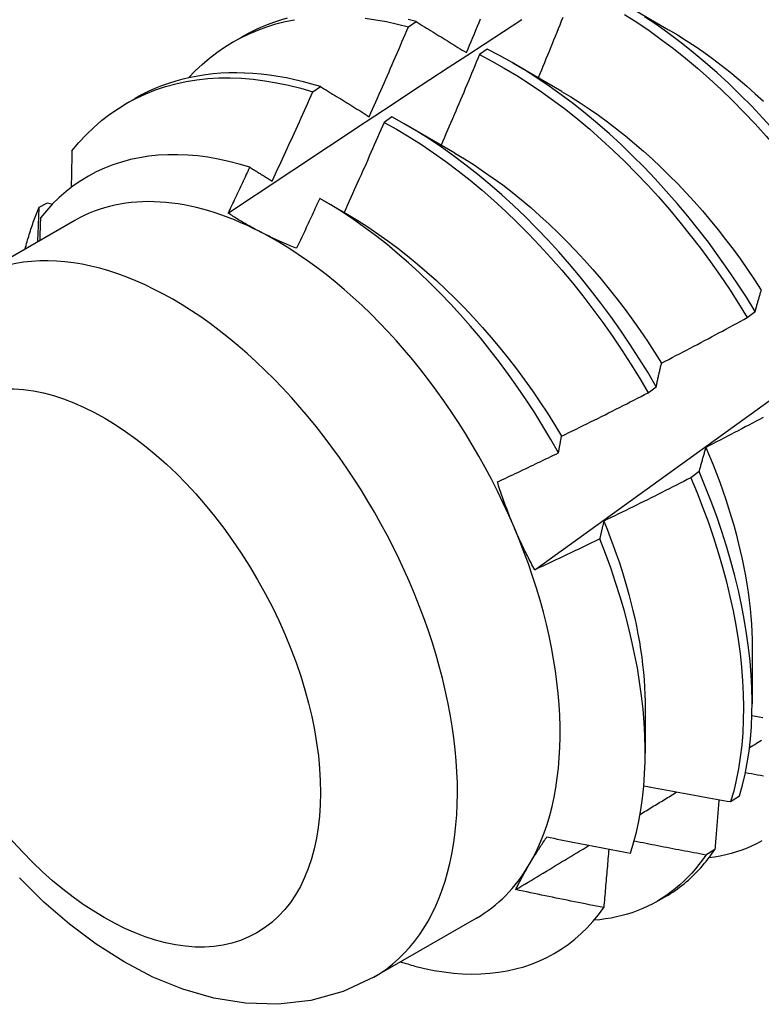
# Model space of a CAD drawing. Header units: inches. Extents: x 12 to 114, y 9 to 74.
# Tile 48 of 60: x 102.915 to 103.157, y 37.999 to 38.32. Entities that reach past the tile are written whole.
import ezdxf

# ---------------------------------------------------------------- set-up
doc = ezdxf.new("R2010")
doc.units = ezdxf.units.IN
doc.header["$MEASUREMENT"] = 0
doc.layers.add('Visible Edges(ANSI)', color=7, linetype='Continuous', lineweight=25)
doc.layers.add('Visible Tangent Edges(ANSI)', color=7, linetype='Continuous', lineweight=25)

msp = doc.modelspace()

# ---------------------------------------------------------------- linework, layer by layer
at = {"layer": 'Visible Edges(ANSI)'}
for p, q in [((103.11062, 38.32553), (103.12657, 38.3163)), ((103.0419, 38.31723), (103.04441, 38.31893)), ((102.98496, 38.31236), (102.98777, 38.31398)), ((103.06753, 38.30997), (103.06502, 38.30819)), ((103.07583, 38.30549), (103.09178, 38.29626)), ((103.01083, 38.29609), (103.01334, 38.2978)), ((102.95016, 38.29232), (102.95297, 38.29394)), ((103.03653, 38.28796), (103.03403, 38.28617)), ((103.04103, 38.28545), (103.05698, 38.27622)), ((102.92179, 38.25862), (102.92448, 38.25997)), ((102.92448, 38.25997), (102.92603, 38.25952)), ((103.01404, 38.26089), (103.02218, 38.25618)), ((102.93337, 38.25426), (102.89997, 38.23502)), ((103.15213, 38.22267), (103.15473, 38.22464)), ((103.11993, 38.19822), (103.12254, 38.2002)), ((103.13646, 38.17257), (103.1338, 38.17058)), ((103.15374, 38.11549), (103.15372, 38.09705)), ((103.11894, 38.09545), (103.11893, 38.08104)), ((103.14674, 38.06526), (103.14963, 38.06714)), ((103.1416, 38.04972), (103.13865, 38.0479)), ((103.12277, 38.03281), (103.12558, 38.03443)), ((103.06402, 38.02738), (103.03062, 38.00814))]:
    msp.add_line(p, q, dxfattribs=at)
at = {"layer": 'Visible Edges(ANSI)', "flags": 128}
for points in [[(103.00245, 38.32002), (103.00024, 38.31939), (102.99806, 38.31867), (102.99593, 38.31789), (102.99383, 38.31702), (102.99177, 38.31608), (102.98975, 38.31507), (102.98777, 38.31398)], [(103.02786, 38.32005), (103.03133, 38.31955), (103.03482, 38.31892), (103.03835, 38.31814), (103.0419, 38.31723)], [(103.06077, 38.30885), (103.06129, 38.31007), (103.06181, 38.31129), (103.06233, 38.31251), (103.06284, 38.31374), (103.06336, 38.31496), (103.06387, 38.31618), (103.06439, 38.3174), (103.0649, 38.31862), (103.06541, 38.31985)], [(103.09211, 38.32026), (103.09162, 38.31904), (103.09113, 38.31781), (103.09063, 38.31658), (103.09014, 38.31536), (103.08964, 38.31413), (103.08915, 38.31291), (103.08865, 38.31169), (103.08815, 38.31046), (103.08765, 38.30924), (103.08716, 38.30801), (103.08666, 38.30679), (103.08615, 38.30557), (103.08565, 38.30434), (103.08515, 38.30312), (103.08465, 38.3019), (103.08414, 38.30068)], [(103.11217, 38.3213), (103.11619, 38.31872), (103.1202, 38.31601), (103.12418, 38.31315), (103.12813, 38.31015), (103.13205, 38.30702), (103.13594, 38.30376), (103.13979, 38.30038), (103.1436, 38.29687), (103.14735, 38.29325), (103.15105, 38.28951), (103.1547, 38.28567), (103.15828, 38.28172), (103.1618, 38.27768), (103.16525, 38.27354), (103.16862, 38.26931), (103.17192, 38.26501), (103.17513, 38.26062), (103.17826, 38.25617), (103.1813, 38.25165), (103.18425, 38.24706)], [(103.18684, 38.24903), (103.18388, 38.25361), (103.18084, 38.25813), (103.1777, 38.26258), (103.17448, 38.26696), (103.17118, 38.27126), (103.1678, 38.27548), (103.16435, 38.27961), (103.16082, 38.28364), (103.15724, 38.28758), (103.15359, 38.29142), (103.14988, 38.29515), (103.14612, 38.29876), (103.14231, 38.30226), (103.13846, 38.30564), (103.13457, 38.30889), (103.13064, 38.312), (103.12669, 38.31499), (103.1227, 38.31784), (103.1187, 38.32054)], [(102.9704, 38.30065), (102.97257, 38.3029), (102.97482, 38.30502), (102.97717, 38.30701), (102.97959, 38.30887), (102.9821, 38.3106), (102.98469, 38.3122), (102.98736, 38.31367), (102.9901, 38.31499), (102.99291, 38.31619), (102.9958, 38.31724), (102.99875, 38.31816), (103.00176, 38.31893), (103.00484, 38.31956)], [(102.98329, 38.25663), (102.98925, 38.26061), (102.99522, 38.26458), (103.00118, 38.26854), (103.00715, 38.2725), (103.01311, 38.27645), (103.01908, 38.2804), (103.02505, 38.28435), (103.03101, 38.28829), (103.03698, 38.29223), (103.04295, 38.29616), (103.04892, 38.30009), (103.05489, 38.30401), (103.06087, 38.30793), (103.06684, 38.31184), (103.07281, 38.31575), (103.07879, 38.31966)], [(103.02916, 38.28802), (103.0297, 38.28924), (103.03024, 38.29045), (103.03078, 38.29167), (103.03132, 38.29288), (103.03186, 38.29409), (103.03239, 38.29531), (103.03293, 38.29652), (103.03346, 38.29774), (103.034, 38.29896), (103.03453, 38.30017), (103.03506, 38.30139), (103.03559, 38.3026), (103.03612, 38.30382), (103.03665, 38.30504), (103.03718, 38.30626), (103.03771, 38.30747), (103.03824, 38.30869), (103.03876, 38.30991), (103.03929, 38.31113), (103.03981, 38.31235), (103.04034, 38.31357), (103.04086, 38.31479), (103.04138, 38.31601), (103.0419, 38.31723)], [(103.04441, 38.31893), (103.04178, 38.31961)], [(103.04441, 38.31893), (103.04509, 38.31851), (103.04576, 38.3181), (103.04643, 38.31768), (103.04711, 38.31727), (103.04778, 38.31685), (103.04846, 38.31644), (103.04914, 38.31602), (103.04981, 38.3156), (103.05049, 38.31518), (103.05117, 38.31477), (103.05185, 38.31435), (103.05253, 38.31393), (103.05322, 38.31351), (103.0539, 38.31309), (103.05458, 38.31266), (103.05527, 38.31224), (103.05595, 38.31182), (103.05664, 38.3114), (103.05733, 38.31098), (103.05801, 38.31055), (103.0587, 38.31013), (103.05939, 38.3097), (103.06008, 38.30928), (103.06077, 38.30885)], [(103.08301, 38.14064), (103.09431, 38.14877), (103.10561, 38.1569), (103.11689, 38.16502), (103.12817, 38.17315), (103.13943, 38.18128), (103.15069, 38.1894), (103.16193, 38.19753), (103.17316, 38.20565), (103.18439, 38.21377), (103.1956, 38.22189), (103.20681, 38.23001), (103.218, 38.23813), (103.22919, 38.24624), (103.24036, 38.25436), (103.25153, 38.26247), (103.26268, 38.27057), (103.27383, 38.27868), (103.28497, 38.28678), (103.2961, 38.29488), (103.30722, 38.30298), (103.31833, 38.31107), (103.32943, 38.31916)], [(103.12658, 38.31628), (103.12945, 38.31458), (103.13231, 38.31279), (103.13516, 38.31091), (103.138, 38.30895), (103.14083, 38.3069), (103.14364, 38.30477), (103.14643, 38.30257), (103.14921, 38.30028), (103.15196, 38.29793), (103.15468, 38.2955), (103.15738, 38.29301)], [(103.06502, 38.30819), (103.06451, 38.30697), (103.064, 38.30574), (103.06349, 38.30451), (103.06298, 38.30328), (103.06246, 38.30205), (103.06195, 38.30083), (103.06143, 38.2996), (103.06092, 38.29837), (103.0604, 38.29715), (103.05988, 38.29592), (103.05936, 38.2947), (103.05884, 38.29347), (103.05832, 38.29224), (103.0578, 38.29102), (103.05728, 38.2898), (103.05676, 38.28857), (103.05623, 38.28735), (103.05571, 38.28612), (103.05519, 38.2849), (103.05466, 38.28368), (103.05413, 38.28245), (103.05361, 38.28123), (103.05308, 38.28001), (103.05255, 38.27878)], [(103.06502, 38.30819), (103.06906, 38.30608), (103.0731, 38.30382), (103.07714, 38.3014), (103.08116, 38.29884), (103.08516, 38.29613), (103.08914, 38.29328), (103.0931, 38.2903), (103.09702, 38.28717), (103.10092, 38.28392), (103.10477, 38.28054), (103.10857, 38.27704), (103.11233, 38.27343), (103.11604, 38.2697), (103.11969, 38.26586), (103.12327, 38.26192), (103.12679, 38.25788), (103.13025, 38.25375), (103.13362, 38.24953), (103.13692, 38.24523), (103.14014, 38.24085), (103.14328, 38.23639), (103.14632, 38.23188), (103.14928, 38.2273), (103.15213, 38.22267)], [(103.15473, 38.22464), (103.15187, 38.22927), (103.14891, 38.23384), (103.14585, 38.23835), (103.14271, 38.2428), (103.13949, 38.24717), (103.13618, 38.25147), (103.1328, 38.25569), (103.12934, 38.25981), (103.12581, 38.26384), (103.12222, 38.26777), (103.11857, 38.2716), (103.11486, 38.27533), (103.1111, 38.27893), (103.10729, 38.28242), (103.10343, 38.28579), (103.09954, 38.28903), (103.09561, 38.29215), (103.09165, 38.29512), (103.08767, 38.29796), (103.08366, 38.30066), (103.07964, 38.30321), (103.07561, 38.30562), (103.07157, 38.30787), (103.06753, 38.30997)], [(102.93244, 38.2769), (102.93468, 38.27959), (102.93705, 38.28213), (102.93952, 38.28452), (102.94209, 38.28675), (102.94478, 38.28882), (102.94756, 38.29073), (102.95044, 38.29248), (102.95342, 38.29406), (102.95648, 38.29548), (102.95964, 38.29673), (102.96288, 38.2978), (102.9662, 38.29871), (102.9696, 38.29944), (102.97306, 38.3), (102.9766, 38.30039), (102.9802, 38.30061), (102.98387, 38.30064), (102.98759, 38.30051), (102.99136, 38.3002), (102.99517, 38.29972), (102.99904, 38.29907), (103.00294, 38.29825), (103.00687, 38.29725), (103.01083, 38.29609)], [(103.01334, 38.2978), (103.01053, 38.29863), (103.00773, 38.29938), (103.00495, 38.30005), (103.00219, 38.30062), (102.99944, 38.30112), (102.99672, 38.30152), (102.99402, 38.30184), (102.99134, 38.30207), (102.98869, 38.30221), (102.98606, 38.30227), (102.98346, 38.30224), (102.9809, 38.30212), (102.97836, 38.30191), (102.97586, 38.30162), (102.97339, 38.30124), (102.97096, 38.30077), (102.96857, 38.30022), (102.96621, 38.29958), (102.9639, 38.29885), (102.96163, 38.29804), (102.95939, 38.29714), (102.95721, 38.29616), (102.95507, 38.29509), (102.95297, 38.29394)], [(103.01334, 38.2978), (103.01399, 38.2974), (103.01464, 38.297), (103.01529, 38.2966), (103.01595, 38.29619), (103.0166, 38.29579), (103.01725, 38.29539), (103.01791, 38.29498), (103.01856, 38.29458), (103.01922, 38.29417), (103.01988, 38.29377), (103.02053, 38.29336), (103.02119, 38.29295), (103.02185, 38.29254), (103.02251, 38.29214), (103.02317, 38.29173), (103.02384, 38.29132), (103.0245, 38.29091), (103.02516, 38.2905), (103.02583, 38.29009), (103.02649, 38.28968), (103.02716, 38.28926), (103.02783, 38.28885), (103.02849, 38.28844), (103.02916, 38.28802)], [(102.99758, 38.26707), (102.99814, 38.26827), (102.9987, 38.26948), (102.99926, 38.27069), (102.99982, 38.27189), (103.00038, 38.2731), (103.00094, 38.27431), (103.00149, 38.27551), (103.00205, 38.27672), (103.00261, 38.27793), (103.00316, 38.27914), (103.00371, 38.28035), (103.00427, 38.28156), (103.00482, 38.28276), (103.00537, 38.28397), (103.00592, 38.28518), (103.00647, 38.28639), (103.00702, 38.2876), (103.00756, 38.28882), (103.00811, 38.29003), (103.00866, 38.29124), (103.0092, 38.29245), (103.00975, 38.29366), (103.01029, 38.29487), (103.01083, 38.29609)], [(103.09176, 38.29623), (103.09477, 38.29443), (103.09777, 38.29254), (103.10076, 38.29056), (103.10374, 38.28849), (103.1067, 38.28633), (103.10964, 38.28408), (103.11256, 38.28175), (103.11546, 38.27934), (103.11834, 38.27685), (103.12119, 38.27429), (103.124, 38.27165), (103.12678, 38.26893), (103.12953, 38.26615), (103.13224, 38.2633), (103.1349, 38.26038), (103.13753, 38.2574), (103.1401, 38.25436), (103.14263, 38.25126), (103.14511, 38.2481), (103.14754, 38.2449), (103.14991, 38.24164), (103.15223, 38.23834), (103.15449, 38.235), (103.15669, 38.23162)], [(103.12254, 38.2002), (103.11977, 38.20488), (103.1169, 38.2095), (103.11393, 38.21407), (103.11087, 38.21858), (103.10773, 38.22302), (103.1045, 38.22739), (103.10118, 38.23168), (103.0978, 38.23589), (103.09433, 38.24001), (103.0908, 38.24404), (103.08721, 38.24797), (103.08355, 38.25179), (103.07984, 38.2555), (103.07607, 38.2591), (103.07226, 38.26259), (103.0684, 38.26595), (103.06451, 38.26918), (103.06058, 38.27229), (103.05662, 38.27526), (103.05263, 38.27809), (103.04863, 38.28078), (103.0446, 38.28332), (103.04057, 38.28572), (103.03653, 38.28796)], [(103.03403, 38.28617), (103.03349, 38.28495), (103.03296, 38.28373), (103.03242, 38.2825), (103.03189, 38.28128), (103.03135, 38.28006), (103.03081, 38.27883), (103.03027, 38.27761), (103.02973, 38.27639), (103.02919, 38.27517), (103.02865, 38.27394), (103.02811, 38.27272), (103.02757, 38.2715), (103.02702, 38.27028), (103.02648, 38.26906), (103.02593, 38.26784), (103.02539, 38.26662), (103.02484, 38.2654), (103.02429, 38.26418), (103.02374, 38.26296), (103.02319, 38.26174), (103.02264, 38.26052), (103.02209, 38.25931), (103.02154, 38.25809), (103.02099, 38.25687)], [(103.03403, 38.28617), (103.03807, 38.28392), (103.0421, 38.28151), (103.04612, 38.27896), (103.05012, 38.27626), (103.05411, 38.27342), (103.05807, 38.27044), (103.06199, 38.26732), (103.06589, 38.26408), (103.06974, 38.26071), (103.07355, 38.25722), (103.07731, 38.25361), (103.08102, 38.24988), (103.08467, 38.24605), (103.08826, 38.24212), (103.09179, 38.23808), (103.09524, 38.23396), (103.09863, 38.22974), (103.10193, 38.22544), (103.10516, 38.22107), (103.1083, 38.21662), (103.11135, 38.21211), (103.11431, 38.20753), (103.11717, 38.2029), (103.11993, 38.19822)], [(102.99032, 38.27156), (102.98687, 38.27259), (102.98344, 38.27348), (102.98004, 38.27421), (102.97669, 38.2748), (102.97337, 38.27523), (102.97009, 38.27552), (102.96685, 38.27565), (102.96366, 38.27563), (102.96053, 38.27547), (102.95744, 38.27514), (102.95442, 38.27467), (102.95146, 38.27404), (102.94858, 38.27327), (102.94577, 38.27234), (102.94303, 38.27127), (102.94037, 38.27005), (102.93779, 38.26868), (102.93529, 38.26716), (102.93288, 38.26551), (102.93055, 38.2637), (102.92831, 38.26176), (102.92617, 38.25967), (102.92413, 38.25745), (102.92219, 38.2551)], [(102.93244, 38.2769), (102.93243, 38.27641), (102.93242, 38.27591), (102.93241, 38.27542), (102.9324, 38.27492), (102.93239, 38.27443), (102.93238, 38.27393), (102.93237, 38.27344), (102.93236, 38.27294), (102.93235, 38.27245), (102.93234, 38.27195), (102.93233, 38.27146), (102.93232, 38.27096), (102.93231, 38.27047), (102.9323, 38.26997), (102.93229, 38.26947), (102.93228, 38.26898), (102.93227, 38.26848), (102.93226, 38.26798), (102.93225, 38.26749), (102.93224, 38.26699), (102.93223, 38.26649), (102.93222, 38.266), (102.93221, 38.2655), (102.9322, 38.265)], [(103.05697, 38.27616), (103.06012, 38.27429), (103.06325, 38.27231), (103.06638, 38.27024), (103.06949, 38.26807), (103.07258, 38.2658), (103.07565, 38.26344), (103.0787, 38.26099), (103.08172, 38.25845), (103.08471, 38.25581), (103.08767, 38.2531), (103.09059, 38.25029), (103.09347, 38.24741), (103.09631, 38.24445), (103.09911, 38.24142), (103.10187, 38.23832), (103.10457, 38.23515), (103.10723, 38.23192), (103.10984, 38.22863), (103.11239, 38.22529), (103.11488, 38.22189), (103.11731, 38.21845), (103.11968, 38.21496), (103.12199, 38.21143), (103.12423, 38.20786)], [(102.98329, 38.25664), (102.98358, 38.25726), (102.98388, 38.25788), (102.98418, 38.2585), (102.98447, 38.25912), (102.98476, 38.25974), (102.98506, 38.26036), (102.98535, 38.26099), (102.98565, 38.26161), (102.98594, 38.26223), (102.98624, 38.26285), (102.98653, 38.26347), (102.98682, 38.26409), (102.98712, 38.26472), (102.98741, 38.26534), (102.9877, 38.26596), (102.98799, 38.26658), (102.98829, 38.2672), (102.98858, 38.26783), (102.98887, 38.26845), (102.98916, 38.26907), (102.98945, 38.26969), (102.98974, 38.27032), (102.99003, 38.27094), (102.99032, 38.27156)], [(102.99032, 38.27156), (102.99062, 38.27138), (102.99092, 38.27119), (102.99122, 38.271), (102.99153, 38.27082), (102.99183, 38.27063), (102.99213, 38.27045), (102.99243, 38.27026), (102.99273, 38.27007), (102.99303, 38.26989), (102.99333, 38.2697), (102.99363, 38.26951), (102.99394, 38.26933), (102.99424, 38.26914), (102.99454, 38.26895), (102.99484, 38.26876), (102.99515, 38.26858), (102.99545, 38.26839), (102.99575, 38.2682), (102.99606, 38.26801), (102.99636, 38.26782), (102.99666, 38.26764), (102.99697, 38.26745), (102.99727, 38.26726), (102.99758, 38.26707)], [(103.01306, 38.26145), (103.01275, 38.26077), (103.01244, 38.2601), (103.01213, 38.25942), (103.01182, 38.25874), (103.0115, 38.25806), (103.01119, 38.25739), (103.01088, 38.25671), (103.01057, 38.25603), (103.01025, 38.25535), (103.00994, 38.25468), (103.00963, 38.254), (103.00931, 38.25332), (103.009, 38.25265), (103.00869, 38.25197), (103.00837, 38.25129), (103.00806, 38.25062), (103.00774, 38.24994), (103.00743, 38.24926), (103.00711, 38.24859), (103.00679, 38.24791), (103.00648, 38.24724), (103.00616, 38.24656), (103.00584, 38.24589), (103.00553, 38.24521)], [(103.09074, 38.17871), (103.08825, 38.18308), (103.08567, 38.18741), (103.083, 38.19169), (103.08025, 38.19592), (103.07741, 38.20009), (103.07449, 38.20419), (103.0715, 38.20823), (103.06844, 38.21219), (103.06532, 38.21606), (103.06214, 38.21985), (103.05889, 38.22354), (103.0556, 38.22713), (103.05225, 38.23063), (103.04885, 38.23402), (103.04541, 38.23731), (103.04192, 38.24049), (103.03839, 38.24356), (103.03483, 38.24651), (103.03124, 38.24934), (103.02763, 38.25203), (103.024, 38.25459), (103.02037, 38.25702), (103.01672, 38.2593), (103.01306, 38.26145)], [(102.91723, 38.24496), (102.91738, 38.24556), (102.91754, 38.24616), (102.9177, 38.24675), (102.91787, 38.24734), (102.91803, 38.24793), (102.91821, 38.24852), (102.91838, 38.2491), (102.91856, 38.24968), (102.91874, 38.25026), (102.91892, 38.25084), (102.9191, 38.25141), (102.91929, 38.25198), (102.91948, 38.25255), (102.91968, 38.25312), (102.91988, 38.25368), (102.92008, 38.25424), (102.92028, 38.2548), (102.92049, 38.25535), (102.9207, 38.25591), (102.92091, 38.25645), (102.92112, 38.257), (102.92134, 38.25754), (102.92156, 38.25809), (102.92179, 38.25862)], [(102.92134, 38.24733), (102.92135, 38.2478), (102.92137, 38.24827), (102.92139, 38.24874), (102.92141, 38.24921), (102.92143, 38.24969), (102.92145, 38.25016), (102.92147, 38.25063), (102.92149, 38.2511), (102.92151, 38.25157), (102.92153, 38.25204), (102.92155, 38.25252), (102.92157, 38.25299), (102.92158, 38.25346), (102.9216, 38.25393), (102.92162, 38.2544), (102.92164, 38.25487), (102.92166, 38.25534), (102.92168, 38.25581), (102.9217, 38.25628), (102.92171, 38.25675), (102.92173, 38.25722), (102.92175, 38.25769), (102.92177, 38.25815), (102.92179, 38.25862)], [(102.9938, 38.25051), (102.99333, 38.25075), (102.99287, 38.25099), (102.99241, 38.25124), (102.99195, 38.25148), (102.99149, 38.25173), (102.99104, 38.25198), (102.99059, 38.25222), (102.99014, 38.25247), (102.98969, 38.25273), (102.98925, 38.25298), (102.98881, 38.25323), (102.98837, 38.25349), (102.98793, 38.25374), (102.9875, 38.254), (102.98707, 38.25426), (102.98664, 38.25452), (102.98621, 38.25478), (102.98579, 38.25504), (102.98536, 38.2553), (102.98494, 38.25557), (102.98453, 38.25583), (102.98411, 38.2561), (102.9837, 38.25637), (102.98329, 38.25664)], [(103.02218, 38.25615), (103.02546, 38.2542), (103.02873, 38.25214), (103.03199, 38.24997), (103.03522, 38.24768), (103.03844, 38.24529), (103.04164, 38.24279), (103.0448, 38.2402), (103.04794, 38.2375), (103.05105, 38.23471), (103.05412, 38.23183), (103.05715, 38.22886), (103.06014, 38.22582), (103.06309, 38.22269), (103.06599, 38.21948), (103.06884, 38.21621), (103.07163, 38.21286), (103.07437, 38.20946), (103.07705, 38.20599), (103.07966, 38.20246), (103.08222, 38.19888), (103.0847, 38.19525), (103.08711, 38.19158), (103.08944, 38.18786), (103.0917, 38.1841)], [(102.92219, 38.2551), (102.92218, 38.25479), (102.92217, 38.25449), (102.92216, 38.25418), (102.92215, 38.25387), (102.92214, 38.25356), (102.92213, 38.25325), (102.92212, 38.25294), (102.92211, 38.25263), (102.9221, 38.25232), (102.92209, 38.25201), (102.92208, 38.2517), (102.92207, 38.25139), (102.92206, 38.25109), (102.92205, 38.25078), (102.92204, 38.25047), (102.92203, 38.25016), (102.92202, 38.24985), (102.92201, 38.24954), (102.922, 38.24923), (102.92199, 38.24892), (102.92198, 38.24861), (102.92197, 38.2483), (102.92196, 38.24799), (102.92195, 38.24768)], [(103.00553, 38.24521), (103.00501, 38.24541), (103.0045, 38.24562), (103.00399, 38.24583), (103.00349, 38.24603), (103.00298, 38.24624), (103.00248, 38.24646), (103.00198, 38.24667), (103.00148, 38.24688), (103.00098, 38.2471), (103.00049, 38.24732), (103, 38.24753), (102.99951, 38.24775), (102.99902, 38.24798), (102.99853, 38.2482), (102.99805, 38.24842), (102.99757, 38.24865), (102.99709, 38.24888), (102.99662, 38.24911), (102.99614, 38.24934), (102.99567, 38.24957), (102.9952, 38.2498), (102.99473, 38.25004), (102.99426, 38.25027), (102.9938, 38.25051)], [(103.15473, 38.22464), (103.15481, 38.22494), (103.15489, 38.22525), (103.15497, 38.22555), (103.15505, 38.22585), (103.15513, 38.22615), (103.15521, 38.22645), (103.15529, 38.22675), (103.15537, 38.22704), (103.15546, 38.22734), (103.15554, 38.22763), (103.15562, 38.22792), (103.1557, 38.22822), (103.15579, 38.22851), (103.15587, 38.2288), (103.15596, 38.22909), (103.15604, 38.22937), (103.15613, 38.22966), (103.15621, 38.22994), (103.1563, 38.23023), (103.15638, 38.23051), (103.15647, 38.23079), (103.15656, 38.23107), (103.15665, 38.23135), (103.15673, 38.23163)], [(103.12426, 38.20789), (103.12543, 38.20849), (103.1266, 38.20909), (103.12776, 38.2097), (103.12893, 38.21031), (103.1301, 38.21092), (103.13126, 38.21152), (103.13242, 38.21213), (103.13359, 38.21275), (103.13475, 38.21336), (103.13592, 38.21397), (103.13708, 38.21458), (103.13824, 38.2152), (103.1394, 38.21582), (103.14056, 38.21643), (103.14172, 38.21705), (103.14288, 38.21767), (103.14404, 38.21829), (103.1452, 38.21891), (103.14635, 38.21954), (103.14751, 38.22016), (103.14867, 38.22079), (103.14982, 38.22141), (103.15098, 38.22204), (103.15213, 38.22267)], [(103.12254, 38.2002), (103.12261, 38.20053), (103.12267, 38.20087), (103.12274, 38.2012), (103.12281, 38.20153), (103.12288, 38.20185), (103.12295, 38.20218), (103.12302, 38.20251), (103.12309, 38.20283), (103.12316, 38.20316), (103.12323, 38.20348), (103.1233, 38.2038), (103.12337, 38.20412), (103.12345, 38.20444), (103.12352, 38.20476), (103.12359, 38.20508), (103.12366, 38.2054), (103.12374, 38.20571), (103.12381, 38.20603), (103.12389, 38.20634), (103.12396, 38.20665), (103.12403, 38.20696), (103.12411, 38.20727), (103.12419, 38.20758), (103.12426, 38.20789)], [(103.09171, 38.1841), (103.0929, 38.18468), (103.09408, 38.18526), (103.09526, 38.18583), (103.09644, 38.18641), (103.09762, 38.18699), (103.0988, 38.18758), (103.09998, 38.18816), (103.10116, 38.18874), (103.10233, 38.18933), (103.10351, 38.18991), (103.10469, 38.1905), (103.10586, 38.19109), (103.10704, 38.19168), (103.10821, 38.19227), (103.10939, 38.19286), (103.11056, 38.19345), (103.11174, 38.19404), (103.11291, 38.19464), (103.11408, 38.19523), (103.11525, 38.19583), (103.11642, 38.19643), (103.11759, 38.19702), (103.11876, 38.19762), (103.11993, 38.19822)], [(103.15731, 38.19019), (103.15615, 38.18957), (103.15499, 38.18896), (103.15382, 38.18834), (103.15266, 38.18773), (103.15149, 38.18711), (103.15033, 38.1865), (103.14916, 38.18589), (103.148, 38.18528), (103.14683, 38.18467), (103.14566, 38.18406), (103.14449, 38.18345), (103.14332, 38.18285), (103.14215, 38.18224), (103.14098, 38.18164), (103.13981, 38.18103), (103.13864, 38.18043)], [(103.09074, 38.17871), (103.09078, 38.17894), (103.09082, 38.17917), (103.09086, 38.1794), (103.0909, 38.17963), (103.09094, 38.17986), (103.09098, 38.18008), (103.09102, 38.18031), (103.09106, 38.18054), (103.0911, 38.18077), (103.09114, 38.18099), (103.09118, 38.18122), (103.09122, 38.18144), (103.09126, 38.18167), (103.0913, 38.18189), (103.09134, 38.18211), (103.09138, 38.18234), (103.09142, 38.18256), (103.09146, 38.18278), (103.0915, 38.183), (103.09155, 38.18322), (103.09159, 38.18344), (103.09163, 38.18366), (103.09167, 38.18388), (103.09171, 38.1841)], [(103.13864, 38.18043), (103.13855, 38.18012), (103.13845, 38.1798), (103.13836, 38.17948), (103.13826, 38.17916), (103.13817, 38.17884), (103.13807, 38.17852), (103.13798, 38.1782), (103.13788, 38.17788), (103.13779, 38.17755), (103.1377, 38.17723), (103.13761, 38.1769), (103.13752, 38.17658), (103.13743, 38.17625), (103.13734, 38.17592), (103.13725, 38.17559), (103.13716, 38.17526), (103.13707, 38.17492), (103.13698, 38.17459), (103.13689, 38.17426), (103.1368, 38.17392), (103.13672, 38.17358), (103.13663, 38.17324), (103.13654, 38.17291), (103.13646, 38.17257)], [(103.13863, 38.18044), (103.13984, 38.17762), (103.141, 38.17479), (103.14211, 38.17197), (103.14317, 38.16915), (103.14418, 38.16633), (103.14514, 38.16352), (103.14606, 38.16071), (103.14692, 38.15791), (103.14774, 38.15512), (103.1485, 38.15234), (103.14921, 38.14957), (103.14988, 38.14682), (103.15049, 38.14408), (103.15105, 38.14136), (103.15155, 38.13866), (103.15201, 38.13598), (103.15241, 38.13333), (103.15276, 38.1307), (103.15305, 38.12809), (103.1533, 38.12551), (103.15349, 38.12296), (103.15362, 38.12044), (103.1537, 38.11795), (103.15373, 38.1155)], [(103.07086, 38.16922), (103.07169, 38.16961), (103.07252, 38.17), (103.07335, 38.17039), (103.07418, 38.17078), (103.07501, 38.17117), (103.07584, 38.17156), (103.07667, 38.17196), (103.0775, 38.17235), (103.07833, 38.17274), (103.07916, 38.17314), (103.07999, 38.17353), (103.08082, 38.17393), (103.08165, 38.17432), (103.08247, 38.17472), (103.0833, 38.17512), (103.08413, 38.17551), (103.08496, 38.17591), (103.08578, 38.17631), (103.08661, 38.17671), (103.08744, 38.17711), (103.08826, 38.17751), (103.08909, 38.17791), (103.08992, 38.17831), (103.09074, 38.17871)], [(103.14963, 38.06714), (103.1506, 38.07059), (103.15144, 38.07417), (103.15215, 38.07786), (103.15273, 38.08166), (103.15318, 38.08557), (103.15349, 38.08958), (103.15367, 38.09368), (103.15372, 38.09787), (103.15363, 38.10214), (103.15341, 38.1065), (103.15305, 38.11093), (103.15256, 38.11542), (103.15193, 38.11998), (103.15117, 38.1246), (103.15028, 38.12926), (103.14925, 38.13397), (103.1481, 38.13872), (103.14681, 38.14351), (103.1454, 38.14832), (103.14386, 38.15315), (103.14219, 38.158), (103.1404, 38.16285), (103.13849, 38.16771), (103.13646, 38.17257)], [(103.1338, 38.17058), (103.13263, 38.16998), (103.13146, 38.16938), (103.13028, 38.16878), (103.12911, 38.16819), (103.12793, 38.16759), (103.12676, 38.167), (103.12558, 38.16641), (103.1244, 38.16582), (103.12323, 38.16523), (103.12205, 38.16464), (103.12087, 38.16405), (103.11969, 38.16346), (103.11851, 38.16288), (103.11733, 38.16229), (103.11615, 38.16171), (103.11497, 38.16113), (103.11379, 38.16054), (103.11261, 38.15996), (103.11142, 38.15938), (103.11024, 38.15881), (103.10906, 38.15823), (103.10787, 38.15765), (103.10669, 38.15708), (103.1055, 38.1565)], [(103.1338, 38.17058), (103.13583, 38.16572), (103.13773, 38.16086), (103.13951, 38.15601), (103.14117, 38.15116), (103.1427, 38.14633), (103.1441, 38.14152), (103.14538, 38.13674), (103.14652, 38.13199), (103.14754, 38.12729), (103.14842, 38.12262), (103.14917, 38.11801), (103.14979, 38.11346), (103.15027, 38.10897), (103.15062, 38.10455), (103.15083, 38.1002), (103.15091, 38.09593), (103.15085, 38.09174), (103.15066, 38.08765), (103.15034, 38.08365), (103.14988, 38.07975), (103.14929, 38.07596), (103.14857, 38.07228), (103.14772, 38.06871), (103.14674, 38.06526)], [(103.0763, 38.15447), (103.07605, 38.15507), (103.07579, 38.15567), (103.07554, 38.15628), (103.0753, 38.15688), (103.07505, 38.15749), (103.07481, 38.1581), (103.07457, 38.1587), (103.07434, 38.15931), (103.0741, 38.15992), (103.07387, 38.16054), (103.07364, 38.16115), (103.07341, 38.16176), (103.07319, 38.16238), (103.07296, 38.16299), (103.07274, 38.16361), (103.07252, 38.16423), (103.07231, 38.16485), (103.07209, 38.16547), (103.07188, 38.16609), (103.07167, 38.16671), (103.07147, 38.16734), (103.07126, 38.16796), (103.07106, 38.16859), (103.07086, 38.16922)], [(103.08301, 38.14064), (103.08271, 38.1412), (103.0824, 38.14176), (103.0821, 38.14232), (103.0818, 38.14289), (103.0815, 38.14345), (103.08121, 38.14402), (103.08092, 38.14459), (103.08063, 38.14515), (103.08034, 38.14573), (103.08006, 38.1463), (103.07977, 38.14687), (103.07949, 38.14745), (103.07921, 38.14802), (103.07894, 38.1486), (103.07866, 38.14918), (103.07839, 38.14976), (103.07812, 38.15034), (103.07786, 38.15093), (103.07759, 38.15152), (103.07733, 38.1521), (103.07707, 38.15269), (103.07681, 38.15328), (103.07655, 38.15388), (103.0763, 38.15447)], [(103.1055, 38.1565), (103.10544, 38.15627), (103.10538, 38.15603), (103.10532, 38.15579), (103.10527, 38.15555), (103.10521, 38.15532), (103.10515, 38.15508), (103.10509, 38.15484), (103.10504, 38.1546), (103.10498, 38.15436), (103.10492, 38.15411), (103.10486, 38.15387), (103.10481, 38.15363), (103.10475, 38.15339), (103.1047, 38.15314), (103.10464, 38.1529), (103.10458, 38.15266), (103.10453, 38.15241), (103.10447, 38.15217), (103.10442, 38.15192), (103.10436, 38.15167), (103.10431, 38.15143), (103.10425, 38.15118), (103.1042, 38.15093), (103.10415, 38.15068)], [(103.10545, 38.15651), (103.10653, 38.15385), (103.10757, 38.15118), (103.10856, 38.14852), (103.10951, 38.14586), (103.11042, 38.14321), (103.11129, 38.14056), (103.11211, 38.13792), (103.11288, 38.13529), (103.11362, 38.13267), (103.1143, 38.13006), (103.11494, 38.12746), (103.11553, 38.12488), (103.11608, 38.12231), (103.11658, 38.11976), (103.11703, 38.11723), (103.11743, 38.11471), (103.11779, 38.11222), (103.1181, 38.10975), (103.11835, 38.10731), (103.11856, 38.10489), (103.11872, 38.1025), (103.11883, 38.10013), (103.11889, 38.09779), (103.11891, 38.09549)], [(103.10415, 38.15068), (103.10327, 38.15026), (103.10239, 38.14983), (103.10151, 38.14941), (103.10063, 38.14899), (103.09976, 38.14856), (103.09888, 38.14814), (103.098, 38.14772), (103.09712, 38.1473), (103.09624, 38.14688), (103.09536, 38.14646), (103.09448, 38.14604), (103.0936, 38.14562), (103.09272, 38.1452), (103.09184, 38.14478), (103.09096, 38.14437), (103.09007, 38.14395), (103.08919, 38.14353), (103.08831, 38.14312), (103.08743, 38.14271), (103.08655, 38.14229), (103.08566, 38.14188), (103.08478, 38.14147), (103.0839, 38.14105), (103.08301, 38.14064)], [(103.11413, 38.04846), (103.11516, 38.05183), (103.11607, 38.05531), (103.11686, 38.05891), (103.11752, 38.0626), (103.11805, 38.0664), (103.11846, 38.07028), (103.11874, 38.07425), (103.11889, 38.07831), (103.11892, 38.08244), (103.11882, 38.08666), (103.11859, 38.09094), (103.11823, 38.09529), (103.11774, 38.09971), (103.11712, 38.1042), (103.11638, 38.10873), (103.11551, 38.11329), (103.11452, 38.1179), (103.1134, 38.12253), (103.11216, 38.12718), (103.11079, 38.13186), (103.10931, 38.13655), (103.10771, 38.14126), (103.10598, 38.14597), (103.10415, 38.15068)], [(103.15366, 38.09327), (103.15486, 38.09307), (103.15606, 38.09286), (103.15725, 38.09266)], [(103.15287, 38.08284), (103.15344, 38.08319), (103.154, 38.08353), (103.15456, 38.08388), (103.15513, 38.08422), (103.15569, 38.08457), (103.15626, 38.08491), (103.15682, 38.08526)], [(103.1574, 38.07354), (103.15642, 38.07372), (103.15544, 38.07389), (103.15447, 38.07407), (103.15349, 38.07425), (103.15251, 38.07442), (103.15153, 38.0746)], [(103.11847, 38.07036), (103.11964, 38.07014), (103.12082, 38.06992), (103.12199, 38.06971), (103.12317, 38.06949), (103.12435, 38.06927), (103.12552, 38.06905), (103.1267, 38.06884), (103.12788, 38.06862), (103.12905, 38.06841), (103.13023, 38.06819), (103.13141, 38.06798), (103.13259, 38.06777), (103.13376, 38.06755), (103.13494, 38.06734), (103.13612, 38.06713), (103.1373, 38.06692), (103.13848, 38.06671), (103.13966, 38.0665), (103.14084, 38.06629), (103.14202, 38.06608), (103.1432, 38.06588), (103.14438, 38.06567), (103.14556, 38.06546), (103.14674, 38.06526)], [(103.11726, 38.06111), (103.11776, 38.06141), (103.11826, 38.06171), (103.11876, 38.06202), (103.11926, 38.06232), (103.11975, 38.06262), (103.12025, 38.06293), (103.12075, 38.06323), (103.12125, 38.06353), (103.12175, 38.06384), (103.12224, 38.06414), (103.12274, 38.06444), (103.12324, 38.06474), (103.12374, 38.06505), (103.12423, 38.06535), (103.12473, 38.06565), (103.12523, 38.06596), (103.12573, 38.06626), (103.12623, 38.06656), (103.12672, 38.06687), (103.12722, 38.06717), (103.12772, 38.06747), (103.12822, 38.06778), (103.12872, 38.06808), (103.12921, 38.06838)], [(103.1429, 38.06593), (103.14285, 38.06526), (103.1428, 38.06458), (103.14274, 38.06391), (103.14269, 38.06324), (103.14264, 38.06256), (103.14258, 38.06189), (103.14253, 38.06122), (103.14248, 38.06054), (103.14242, 38.05987), (103.14237, 38.05919), (103.14231, 38.05852), (103.14226, 38.05784), (103.14221, 38.05717), (103.14215, 38.05649), (103.1421, 38.05581), (103.14204, 38.05514), (103.14199, 38.05446), (103.14193, 38.05378), (103.14188, 38.05311), (103.14182, 38.05243), (103.14177, 38.05175), (103.14171, 38.05107), (103.14165, 38.0504), (103.1416, 38.04972)], [(103.07685, 38.03663), (103.07784, 38.03723), (103.07884, 38.03783), (103.07983, 38.03843), (103.08082, 38.03903), (103.08182, 38.03963), (103.08281, 38.04023), (103.08381, 38.04083), (103.0848, 38.04143), (103.08579, 38.04203), (103.08679, 38.04264), (103.08778, 38.04324), (103.08877, 38.04384), (103.08977, 38.04444), (103.09076, 38.04504), (103.09176, 38.04564), (103.09275, 38.04624), (103.09374, 38.04684), (103.09473, 38.04744), (103.09573, 38.04804), (103.09672, 38.04864), (103.09771, 38.04925), (103.09871, 38.04985), (103.0997, 38.05045), (103.10069, 38.05105)], [(103.0812, 38.04478), (103.08141, 38.04514), (103.08163, 38.0455), (103.08185, 38.04586), (103.08207, 38.04623), (103.08229, 38.04659), (103.08251, 38.04696), (103.08274, 38.04733), (103.08297, 38.0477), (103.0832, 38.04807), (103.08343, 38.04844), (103.08367, 38.04881), (103.08391, 38.04919), (103.08415, 38.04956), (103.08439, 38.04994), (103.08464, 38.05032), (103.08488, 38.0507), (103.08513, 38.05108), (103.08538, 38.05146), (103.08564, 38.05185), (103.08589, 38.05223), (103.08615, 38.05262), (103.08641, 38.053), (103.08667, 38.05339), (103.08694, 38.05378)], [(103.08694, 38.05378), (103.08807, 38.05355), (103.0892, 38.05333), (103.09033, 38.0531), (103.09146, 38.05287), (103.09259, 38.05265), (103.09372, 38.05242), (103.09485, 38.0522), (103.09599, 38.05197), (103.09712, 38.05175), (103.09825, 38.05153), (103.09938, 38.0513), (103.10052, 38.05108), (103.10165, 38.05086), (103.10278, 38.05064), (103.10392, 38.05042), (103.10505, 38.0502), (103.10618, 38.04998), (103.10732, 38.04976), (103.10845, 38.04954), (103.10959, 38.04933), (103.11072, 38.04911), (103.11186, 38.04889), (103.11299, 38.04868), (103.11413, 38.04846)], [(103.13865, 38.0479), (103.13768, 38.04808), (103.13671, 38.04827), (103.13573, 38.04845), (103.13476, 38.04863), (103.13379, 38.04882), (103.13281, 38.049), (103.13184, 38.04919), (103.13087, 38.04937), (103.12989, 38.04956), (103.12892, 38.04974), (103.12795, 38.04993), (103.12698, 38.05012), (103.126, 38.05031), (103.12503, 38.05049), (103.12406, 38.05068), (103.12309, 38.05087), (103.12212, 38.05106), (103.12115, 38.05125), (103.12017, 38.05144), (103.1192, 38.05163), (103.11823, 38.05182), (103.11726, 38.05202), (103.11629, 38.05221), (103.11532, 38.0524)], [(103.15693, 38.05249), (103.15535, 38.05165), (103.15373, 38.05088), (103.15208, 38.05017), (103.1504, 38.04952), (103.14868, 38.04894), (103.14693, 38.04842), (103.14516, 38.04796), (103.14335, 38.04757), (103.14152, 38.04724), (103.13965, 38.04698)], [(103.13865, 38.0479), (103.13757, 38.04634), (103.13644, 38.04484), (103.13527, 38.04339), (103.13406, 38.04199), (103.13281, 38.04066), (103.13152, 38.03938), (103.13019, 38.03815), (103.12882, 38.03699), (103.12742, 38.03588), (103.12597, 38.03484), (103.12449, 38.03385), (103.12297, 38.03293), (103.12142, 38.03207), (103.11984, 38.03126), (103.11822, 38.03052), (103.11656, 38.02984), (103.11488, 38.02923), (103.11316, 38.02867), (103.11141, 38.02818), (103.10964, 38.02775), (103.10783, 38.02739), (103.106, 38.02709), (103.10414, 38.02685), (103.10225, 38.02668)], [(103.1071, 38.0498), (103.10704, 38.04901), (103.10697, 38.04823), (103.1069, 38.04744), (103.10683, 38.04665), (103.10676, 38.04586), (103.1067, 38.04507), (103.10663, 38.04427), (103.10656, 38.04348), (103.10649, 38.04269), (103.10642, 38.0419), (103.10635, 38.04111), (103.10628, 38.04032), (103.10621, 38.03952), (103.10614, 38.03873), (103.10607, 38.03794), (103.106, 38.03714), (103.10593, 38.03635), (103.10586, 38.03556), (103.10579, 38.03476), (103.10572, 38.03397), (103.10565, 38.03317), (103.10558, 38.03238), (103.1055, 38.03158), (103.10543, 38.03079)], [(103.12558, 38.03443), (103.12636, 38.03489), (103.12714, 38.03537), (103.1279, 38.03586), (103.12865, 38.03637), (103.1294, 38.03689), (103.13013, 38.03743), (103.13086, 38.03799), (103.13157, 38.03856), (103.13228, 38.03914), (103.13297, 38.03974), (103.13365, 38.04036), (103.13433, 38.04099), (103.13499, 38.04164), (103.13565, 38.0423), (103.13629, 38.04297), (103.13692, 38.04367), (103.13755, 38.04437), (103.13816, 38.04509), (103.13876, 38.04583), (103.13935, 38.04658), (103.13993, 38.04734), (103.1405, 38.04812), (103.14105, 38.04891), (103.1416, 38.04972)], [(103.07685, 38.03663), (103.077, 38.03696), (103.07716, 38.03728), (103.07732, 38.03761), (103.07748, 38.03793), (103.07764, 38.03826), (103.07781, 38.03859), (103.07797, 38.03893), (103.07814, 38.03926), (103.07832, 38.03959), (103.07849, 38.03993), (103.07867, 38.04027), (103.07885, 38.0406), (103.07903, 38.04094), (103.07922, 38.04128), (103.0794, 38.04163), (103.07959, 38.04197), (103.07979, 38.04232), (103.07998, 38.04266), (103.08018, 38.04301), (103.08038, 38.04336), (103.08058, 38.04371), (103.08078, 38.04407), (103.08099, 38.04442), (103.0812, 38.04478)], [(103.03062, 38.00814), (103.02069, 38.0035), (103.01021, 38.00057), (102.99955, 37.99935), (102.98895, 37.99967), (102.97858, 38.00137), (102.96852, 38.00427), (102.95879, 38.00822), (102.94939, 38.01312), (102.94034, 38.01886), (102.93164, 38.02537), (102.92332, 38.0326), (102.91538, 38.04048)], [(103.10543, 38.03079), (103.10424, 38.03102), (103.10304, 38.03126), (103.10185, 38.0315), (103.10066, 38.03174), (103.09946, 38.03197), (103.09827, 38.03221), (103.09708, 38.03245), (103.09589, 38.03269), (103.0947, 38.03294), (103.0935, 38.03318), (103.09231, 38.03342), (103.09112, 38.03366), (103.08993, 38.03391), (103.08874, 38.03415), (103.08755, 38.0344), (103.08636, 38.03464), (103.08517, 38.03489), (103.08398, 38.03514), (103.08279, 38.03538), (103.0816, 38.03563), (103.08041, 38.03588), (103.07923, 38.03613), (103.07804, 38.03638), (103.07685, 38.03663)], [(103.04398, 38.0118), (103.04717, 38.01102), (103.05032, 38.01038), (103.05344, 38.00988), (103.05652, 38.00951), (103.05955, 38.00929), (103.06255, 38.0092), (103.06549, 38.00925), (103.06839, 38.00943), (103.07124, 38.00976), (103.07403, 38.01023), (103.07675, 38.01083), (103.07941, 38.01157), (103.082, 38.01245), (103.08452, 38.01346), (103.08697, 38.01461), (103.08934, 38.01589), (103.09164, 38.0173), (103.09386, 38.01884), (103.09601, 38.02051), (103.09807, 38.02232), (103.10004, 38.02425), (103.10193, 38.02631), (103.10373, 38.02849), (103.10543, 38.03079)]]:
    msp.add_lwpolyline(points, dxfattribs=at)
at = {"layer": 'Visible Edges(ANSI)'}
for centre, major_axis, start_param, end_param in [((102.9987, 38.14082), (-0.06533, 0.11344), 5.552669, 6.283185), ((102.9987, 38.14082), (0.06533, -0.11344), 1.363879, 2.411076), ((102.9987, 38.14082), (0.06533, -0.11344), 0.316681, 1.363879), ((102.9987, 38.14082), (0.06533, -0.11344), 0, 0.316681), ((103.0161, 38.15084), (0.07761, -0.13476), 5.712947, 5.756075)]:
    msp.add_ellipse(centre, major_axis=major_axis, ratio=0.578093, start_param=start_param, end_param=end_param, dxfattribs=at)
at = {"layer": 'Visible Tangent Edges(ANSI)'}
msp.add_ellipse((102.96529, 38.12158), major_axis=(0.06533, -0.11344), ratio=0.578093, start_param=0, end_param=3.141593, dxfattribs=at)
msp.add_ellipse((102.94302, 38.10875), major_axis=(0.04961, -0.08615), ratio=0.578093, dxfattribs=at)

doc.saveas('drawing.dxf')
